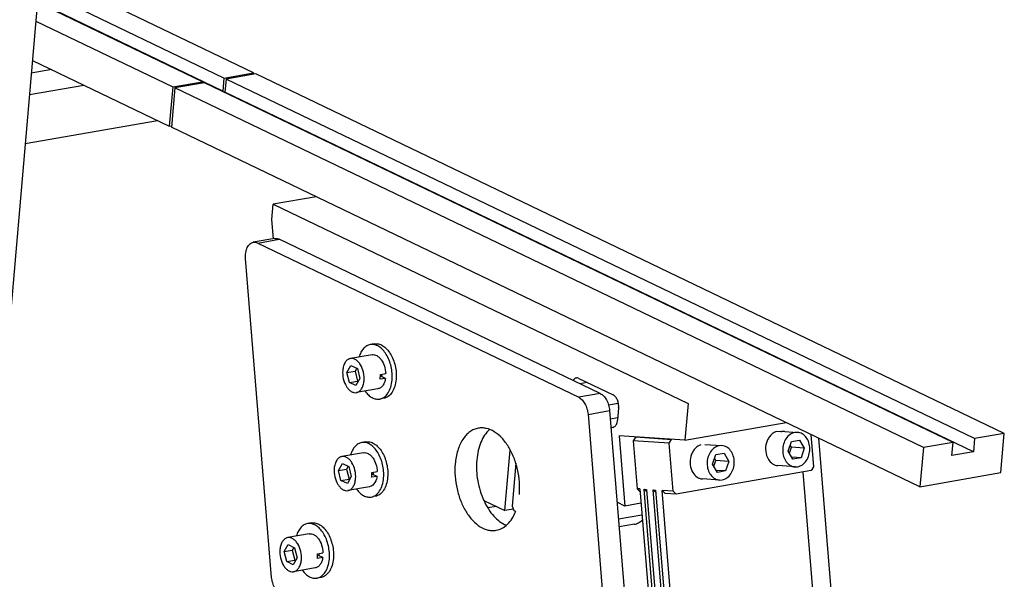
# Model space of a CAD drawing. Header units: millimetres. Extents: x -24622 to 2314, y -1603 to 2287.
# Tile 233 of 236: x 1663 to 1805, y 888 to 969. Entities that reach past the tile are written whole.
import ezdxf

# ---------------------------------------------------------------- set-up
doc = ezdxf.new("R2010")
doc.units = ezdxf.units.MM
doc.layers.add('02___PRT_ALL_AXES', color=7, linetype='Continuous')

msp = doc.modelspace()

# ---------------------------------------------------------------- linework, layer by layer
at = {"color": 7, "linetype": 'Continuous'}
for p, q in [((1696.71, 960.954), (1665.81, 975.79)), ((1692.414, 960.204), (1665.576, 973.09)), ((1689.29, 959.658), (1665.405, 971.126)), ((1692.25, 958.314), (1665.412, 971.2)), ((1665.171, 968.426), (1684.994, 958.908)), ((1664.679, 962.756), (1684.502, 953.238)), ((1667.477, 961.412), (1664.518, 960.895)), ((1692.414, 960.204), (1696.71, 960.954)), ((1697.019, 960.805), (1692.724, 960.055)), ((1696.71, 960.954), (1696.692, 960.748)), ((1805.361, 908.787), (1697.019, 960.805)), ((1664.25, 957.808), (1672.12, 959.183)), ((1684.994, 958.908), (1689.29, 959.658)), ((1689.599, 959.509), (1685.304, 958.759)), ((1689.29, 959.658), (1689.272, 959.452)), ((1797.941, 907.491), (1689.599, 959.509)), ((1692.414, 960.204), (1692.25, 958.314)), ((1692.724, 960.055), (1692.56, 958.165)), ((1801.065, 908.036), (1692.724, 960.055)), ((1684.994, 958.908), (1684.502, 953.238)), ((1685.304, 958.759), (1684.812, 953.089)), ((1793.645, 906.74), (1685.304, 958.759)), ((1692.25, 958.314), (1692.133, 958.293)), ((1692.56, 958.165), (1692.442, 958.145)), ((1800.901, 906.146), (1692.56, 958.165)), ((1663.635, 950.721), (1682.78, 954.064)), ((1684.502, 953.238), (1684.83, 953.295)), ((1793.154, 901.07), (1684.812, 953.089)), ((1705.779, 943.022), (1699.53, 941.931)), ((1699.339, 939.727), (1699.53, 941.931)), ((1699.53, 941.931), (1759.583, 913.098)), ((1699.567, 936.942), (1699.339, 939.727)), ((1699.782, 936.979), (1696.658, 936.434)), ((1697.293, 936.333), (1700.417, 936.879)), ((1746.885, 914.568), (1700.417, 936.879)), ((1697.293, 936.333), (1743.761, 914.023)), ((1699.315, 887.968), (1695.54, 934.077)), ((1714.168, 921.751), (1713.582, 921.649)), ((1713.84, 920.171), (1710.716, 919.626)), ((1710.217, 917.609), (1710.788, 918.614)), ((1710.217, 917.609), (1711.389, 917.814)), ((1710.788, 918.614), (1711.717, 918.168)), ((1711.621, 918.222), (1711.389, 917.814)), ((1711.389, 917.814), (1711.747, 916.363)), ((1711.717, 918.168), (1712.075, 916.717)), ((1710.575, 916.158), (1710.217, 917.609)), ((1712.075, 916.717), (1711.504, 915.712)), ((1715.793, 916.756), (1715.012, 916.62)), ((1715.047, 917.302), (1715.828, 917.438)), ((1715.201, 917.04), (1715.047, 917.013)), ((1715.793, 916.756), (1715.201, 917.04)), ((1743.777, 916.749), (1748.73, 914.371)), ((1710.575, 916.158), (1711.747, 916.363)), ((1711.504, 915.712), (1710.575, 916.158)), ((1714.7, 915.246), (1711.576, 914.7)), ((1711.747, 916.363), (1711.846, 916.315)), ((1744.981, 916.171), (1743.929, 915.987)), ((1715.544, 913.871), (1714.958, 913.768)), ((1746.885, 914.568), (1743.761, 914.023)), ((1748.055, 912.943), (1749.48, 913.192)), ((1749.536, 912.508), (1749.38, 910.711)), ((1759.583, 913.098), (1759.123, 907.806)), ((1745.104, 911.554), (1747.813, 878.46)), ((1745.107, 911.553), (1748.232, 912.099)), ((1748.228, 912.099), (1750.757, 881.209)), ((1749.411, 911.066), (1748.328, 910.877)), ((1748.426, 909.682), (1748.573, 909.672)), ((1748.573, 909.672), (1748.711, 909.679)), ((1748.708, 909.695), (1748.819, 909.715)), ((1759.123, 907.806), (1773.79, 910.367)), ((1749.619, 908.459), (1750.452, 898.286)), ((1759.123, 907.806), (1749.619, 908.459)), ((1752.01, 908.28), (1751.66, 907.717)), ((1752.01, 908.28), (1757.212, 907.922)), ((1756.862, 907.359), (1757.212, 907.922)), ((1773.007, 909.014), (1772.388, 909.057)), ((1772.946, 909.117), (1772.955, 909.01)), ((1772.946, 909.117), (1775.414, 908.947)), ((1774.552, 907.637), (1775.723, 907.841)), ((1775.416, 908.947), (1775.04, 908.928)), ((1775.723, 907.841), (1776.414, 906.658)), ((1777.352, 908.657), (1777.735, 903.978)), ((1778.458, 908.126), (1780.421, 884.156)), ((1801.065, 908.036), (1800.901, 906.146)), ((1805.361, 908.787), (1801.065, 908.036)), ((1804.869, 903.117), (1805.361, 908.787)), ((1712.938, 907.576), (1712.352, 907.474)), ((1751.66, 907.717), (1752.227, 900.788)), ((1756.862, 907.359), (1751.66, 907.717)), ((1757.429, 900.431), (1756.862, 907.359)), ((1762.011, 907.207), (1764.48, 907.038)), ((1764.482, 907.037), (1764.106, 907.018)), ((1774.071, 906.249), (1774.552, 907.637)), ((1774.259, 905.927), (1774.556, 906.785)), ((1774.556, 906.785), (1774.368, 907.108)), ((1776.414, 906.658), (1774.556, 906.785)), ((1776.414, 906.658), (1775.934, 905.27)), ((1793.645, 906.74), (1793.154, 901.07)), ((1797.941, 907.491), (1793.645, 906.74)), ((1797.777, 905.601), (1797.941, 907.491)), ((1712.61, 905.996), (1709.486, 905.451)), ((1733.077, 897.642), (1733.836, 906.385)), ((1763.137, 904.339), (1763.617, 905.727)), ((1763.622, 904.876), (1763.434, 905.198)), ((1763.617, 905.727), (1764.789, 905.931)), ((1764.789, 905.931), (1765.48, 904.748)), ((1774.762, 905.065), (1774.071, 906.249)), ((1775.934, 905.27), (1774.589, 905.362)), ((1775.934, 905.27), (1774.762, 905.065)), ((1800.901, 906.146), (1797.777, 905.601)), ((1708.988, 903.434), (1709.558, 904.438)), ((1708.988, 903.434), (1710.159, 903.638)), ((1709.558, 904.438), (1710.487, 903.993)), ((1710.391, 904.047), (1710.159, 903.638)), ((1710.159, 903.638), (1710.517, 902.188)), ((1710.487, 903.993), (1710.845, 902.542)), ((1734.652, 904.488), (1734.112, 898.257)), ((1763.828, 903.155), (1763.137, 904.339)), ((1763.325, 904.017), (1763.622, 904.876)), ((1765.48, 904.748), (1763.622, 904.876)), ((1765.48, 904.748), (1764.999, 903.36)), ((1775.071, 903.959), (1772.594, 904.129)), ((1775.069, 903.959), (1775.445, 903.979)), ((1777.735, 903.978), (1777.385, 903.415)), ((1709.345, 901.983), (1708.988, 903.434)), ((1709.345, 901.983), (1710.517, 902.188)), ((1710.845, 902.542), (1710.274, 901.537)), ((1710.517, 902.188), (1710.616, 902.14)), ((1714.563, 902.581), (1713.782, 902.444)), ((1713.817, 903.127), (1714.598, 903.263)), ((1713.971, 902.865), (1713.817, 902.838)), ((1714.563, 902.581), (1713.971, 902.865)), ((1777.385, 903.415), (1757.86, 900.004)), ((1764.137, 902.049), (1761.66, 902.219)), ((1764.999, 903.36), (1763.654, 903.452)), ((1764.999, 903.36), (1763.828, 903.155)), ((1776.198, 903.207), (1778.038, 880.734)), ((1793.154, 901.07), (1804.869, 903.117)), ((1710.274, 901.537), (1709.345, 901.983)), ((1713.47, 901.071), (1710.346, 900.525)), ((1752.227, 900.788), (1752.629, 900.39)), ((1752.599, 900.763), (1752.227, 900.788)), ((1752.599, 900.763), (1754.544, 877.009)), ((1755.163, 876.967), (1753.218, 900.72)), ((1753.62, 900.322), (1753.218, 900.72)), ((1753.218, 900.72), (1753.59, 900.695)), ((1764.135, 902.05), (1764.511, 902.069)), ((1753.59, 900.695), (1755.534, 876.941)), ((1756.463, 876.877), (1754.519, 900.631)), ((1754.921, 900.233), (1754.519, 900.631)), ((1754.519, 900.631), (1754.89, 900.605)), ((1754.89, 900.605), (1756.835, 876.852)), ((1757.764, 876.788), (1755.819, 900.542)), ((1755.819, 900.542), (1756.25, 900.115)), ((1757.429, 900.431), (1755.819, 900.542)), ((1757.86, 900.004), (1756.25, 900.115)), ((1757.86, 900.004), (1757.429, 900.431)), ((1730.015, 899.112), (1733.077, 897.642)), ((1731.831, 898.24), (1730.603, 898.025)), ((1734.112, 898.257), (1734.38, 897.636)), ((1750.452, 898.286), (1749.314, 898.833)), ((1752.769, 898.691), (1750.452, 898.286)), ((1734.286, 897.853), (1733.077, 897.642)), ((1734.38, 897.636), (1734.609, 897.526)), ((1749.511, 896.427), (1752.905, 897.02)), ((1705.084, 895.843), (1704.498, 895.741)), ((1751.811, 895.649), (1749.606, 895.264)), ((1704.756, 894.263), (1701.632, 893.718)), ((1701.134, 891.701), (1701.705, 892.706)), ((1701.705, 892.706), (1702.633, 892.26)), ((1702.537, 892.314), (1702.305, 891.905)), ((1702.633, 892.26), (1702.991, 890.809)), ((1701.134, 891.701), (1702.305, 891.905)), ((1701.492, 890.25), (1701.134, 891.701)), ((1702.305, 891.905), (1702.663, 890.455)), ((1702.991, 890.809), (1702.42, 889.804)), ((1706.709, 890.848), (1705.928, 890.711)), ((1706.117, 891.132), (1705.963, 891.105)), ((1705.964, 891.394), (1706.745, 891.53)), ((1706.709, 890.848), (1706.117, 891.132)), ((1701.492, 890.25), (1702.663, 890.455)), ((1702.42, 889.804), (1701.492, 890.25)), ((1705.617, 889.338), (1702.493, 888.792)), ((1702.663, 890.455), (1702.763, 890.407)), ((1706.46, 887.963), (1705.875, 887.86))]:
    msp.add_line(p, q, dxfattribs=at)
for centre, radius, start, end in [((1711.675, 917.12), 3.374, 351.47922, 355.06353), ((1711.45, 917.14), 3.6, 355.05475, 357.98256), ((1711.233, 917.146), 3.818, 357.99244, 2.32833), ((1712.997, 917.435), 2.256, 355.05126, 357.47158), ((1773.461, 907.461), 1.618, 99.92944, 106.29038), ((1773.451, 907.519), 1.56, 86.13268, 99.9207), ((1710.445, 902.944), 3.374, 351.47922, 355.06353), ((1710.22, 902.964), 3.6, 355.05475, 357.98256), ((1710.003, 902.971), 3.818, 357.99244, 2.32833), ((1711.767, 903.26), 2.256, 355.05126, 357.47158), ((1702.591, 891.211), 3.374, 351.47922, 355.06353), ((1702.366, 891.231), 3.6, 355.05475, 357.98256), ((1702.149, 891.238), 3.818, 357.99244, 2.32833), ((1703.913, 891.527), 2.256, 355.05126, 357.47158)]:
    msp.add_arc(centre, radius, start, end, dxfattribs=at)
for points, start_tangent, end_tangent in [([(1695.54, 934.077), (1695.566, 934.932), (1695.783, 935.666), (1695.955, 935.959), (1696.163, 936.189), (1696.399, 936.349), (1696.658, 936.434)], (-0.0816007, 0.9966651), (0.9851124, 0.1719115)), ([(1696.658, 936.434), (1696.973, 936.435), (1697.293, 936.333)], (0.9851124, 0.1719115), (0.9014752, -0.4328308)), ([(1699.782, 936.979), (1700.097, 936.981), (1700.417, 936.879)], (0.9851124, 0.1719115), (0.9014752, -0.4328308)), ([(1713.583, 921.649), (1713.068, 921.458), (1712.612, 921.081), (1712.24, 920.537), (1711.968, 919.851)], (-0.9851182, -0.1718783), (-0.2790467, -0.9602775)), ([(1716.747, 916.52), (1716.605, 918.459), (1716.316, 919.39), (1715.902, 920.219), (1715.388, 920.894), (1714.807, 921.374), (1714.192, 921.631), (1713.583, 921.649)], (0.0864409, 0.996257), (-0.9851182, -0.1718783)), ([(1714.168, 921.751), (1714.778, 921.734), (1715.392, 921.477), (1715.974, 920.996), (1716.488, 920.321), (1716.902, 919.493), (1717.191, 918.562), (1717.332, 916.622)], (0.9851179, 0.1718798), (-0.0864409, -0.996257)), ([(1710.716, 919.626), (1710.305, 919.448), (1709.964, 919.079), (1709.722, 918.551), (1709.598, 917.906)], (-0.9850633, -0.1721925), (-0.0864409, -0.996257)), ([(1712.694, 916.42), (1712.605, 917.633), (1712.166, 918.732), (1711.845, 919.154), (1711.481, 919.454), (1711.097, 919.615), (1710.716, 919.626)], (0.0864409, 0.996257), (-0.9850633, -0.1721925)), ([(1713.841, 920.171), (1714.184, 920.168), (1714.531, 920.043), (1714.865, 919.802), (1715.17, 919.457), (1715.633, 918.528), (1715.828, 917.438)], (0.9851378, 0.171766), (0.0402513, -0.9991896)), ([(1709.598, 917.906), (1709.687, 916.694), (1710.127, 915.594), (1710.448, 915.172), (1710.811, 914.872), (1711.195, 914.711), (1711.577, 914.7)], (-0.0864409, -0.996257), (0.9850633, 0.1721925)), ([(1711.577, 914.7), (1711.988, 914.878), (1712.328, 915.247), (1712.571, 915.775), (1712.694, 916.42)], (0.9850633, 0.1721925), (0.0864409, 0.996257)), ([(1715.793, 916.756), (1715.648, 916.185), (1715.405, 915.723), (1715.081, 915.403), (1714.7, 915.246)], (-0.1485702, -0.9889019), (-0.9851435, -0.1717333)), ([(1714.958, 913.768), (1715.298, 913.87), (1715.616, 914.053), (1716.162, 914.642), (1716.549, 915.488), (1716.747, 916.52)], (0.9851182, 0.1718783), (0.0864409, 0.996257)), ([(1715.245, 917.241), (1715.24, 917.187), (1715.217, 917.033)], (-0.0864409, -0.996257), (-0.1866119, -0.9824337)), ([(1717.332, 916.622), (1717.135, 915.59), (1716.747, 914.745), (1716.202, 914.155), (1715.883, 913.972), (1715.544, 913.871)], (-0.0864409, -0.996257), (-0.9851179, -0.1718798)), ([(1743.397, 916.809), (1743.145, 916.699), (1742.937, 916.47)], (-0.9852864, -0.1709113), (-0.5336471, -0.8457073)), ([(1743.777, 916.749), (1743.586, 916.81), (1743.397, 916.809)], (-0.9014752, 0.4328308), (-0.9852864, -0.1709113)), ([(1712.838, 914.902), (1713.324, 914.354), (1713.858, 913.972), (1714.411, 913.773), (1714.958, 913.768)], (0.5904523, -0.8070725), (0.9851182, 0.1718783)), ([(1743.761, 914.023), (1744.247, 913.658), (1744.661, 913.082), (1744.957, 912.355), (1745.104, 911.554)], (0.9014752, -0.4328308), (0.0816007, -0.9966651)), ([(1746.885, 914.568), (1747.371, 914.204), (1747.785, 913.628), (1748.081, 912.9), (1748.228, 912.099)], (0.9014752, -0.4328308), (0.0816007, -0.9966651)), ([(1749.536, 912.508), (1749.512, 913.084), (1749.351, 913.64), (1749.076, 914.092), (1748.73, 914.371)], (0.0864409, 0.996257), (-0.9014752, 0.4328308)), ([(1748.863, 909.729), (1749.211, 910.094), (1749.322, 910.379), (1749.38, 910.711)], (0.8975273, 0.4409589), (0.0864409, 0.996257)), ([(1729.233, 909.555), (1728.596, 909.364), (1728, 909.022), (1727.456, 908.536), (1726.977, 907.916), (1726.25, 906.33), (1725.88, 904.397)], (-0.9850926, -0.1720249), (-0.0864409, -0.996257)), ([(1730.866, 909.361), (1729.614, 907.535), (1729.22, 906.311), (1729.005, 904.942)], (-0.7504823, -0.6608905), (-0.0864409, -0.996257)), ([(1735.167, 899.938), (1735.176, 901.744), (1734.901, 903.575), (1734.359, 905.321), (1733.583, 906.874), (1732.62, 908.14), (1731.529, 909.041), (1730.377, 909.523), (1729.799, 909.596), (1729.233, 909.555)], (0.0864409, 0.996257), (-0.9850926, -0.1720249)), ([(1748.711, 909.679), (1748.863, 909.729)], (0.9845047, 0.175358), (0.8975273, 0.4409589)), ([(1772.388, 909.057), (1771.917, 908.838), (1771.5, 908.477), (1771.164, 907.997), (1770.93, 907.43), (1770.823, 906.179), (1771.206, 905.04)], (-0.9599369, -0.2802163), (0.5253119, -0.8509097)), ([(1775.04, 908.928), (1774.35, 908.638), (1773.78, 908.055), (1773.406, 907.257), (1773.28, 906.351), (1773.417, 905.458), (1773.799, 904.699), (1774.376, 904.176), (1775.069, 903.959)], (-0.9850875, -0.1720541), (0.9975789, -0.069544)), ([(1775.445, 903.979), (1776.135, 904.268), (1776.705, 904.851), (1777.079, 905.649), (1777.206, 906.556), (1777.068, 907.448), (1776.686, 908.207), (1776.109, 908.73), (1775.416, 908.947)], (0.9850875, 0.1720541), (-0.9975789, 0.069544)), ([(1712.353, 907.474), (1711.838, 907.283), (1711.382, 906.906), (1711.01, 906.362), (1710.738, 905.676)], (-0.9851182, -0.1718783), (-0.2790467, -0.9602775)), ([(1715.517, 902.345), (1715.375, 904.284), (1715.086, 905.215), (1714.672, 906.043), (1714.158, 906.719), (1713.577, 907.199), (1712.962, 907.456), (1712.353, 907.474)], (0.0864409, 0.996257), (-0.9851182, -0.1718783)), ([(1712.938, 907.576), (1713.548, 907.559), (1714.163, 907.302), (1714.744, 906.821), (1715.258, 906.146), (1715.672, 905.318), (1715.961, 904.387), (1716.102, 902.447)], (0.9851179, 0.1718798), (-0.0864409, -0.996257)), ([(1761.454, 907.147), (1760.982, 906.928), (1760.565, 906.567), (1760.229, 906.087), (1759.996, 905.52), (1759.889, 904.269), (1760.272, 903.131)], (-0.9599369, -0.2802163), (0.5253119, -0.8509097)), ([(1764.106, 907.018), (1763.416, 906.729), (1762.845, 906.146), (1762.472, 905.347), (1762.345, 904.441), (1762.482, 903.549), (1762.865, 902.79), (1763.442, 902.267), (1764.135, 902.05)], (-0.9850875, -0.1720541), (0.9975789, -0.069544)), ([(1764.511, 902.069), (1765.201, 902.358), (1765.771, 902.941), (1766.145, 903.74), (1766.271, 904.646), (1766.134, 905.538), (1765.751, 906.297), (1765.175, 906.82), (1764.482, 907.037)], (0.9850875, 0.1720541), (-0.9975789, 0.069544)), ([(1709.486, 905.451), (1709.075, 905.273), (1708.734, 904.904), (1708.492, 904.376), (1708.368, 903.731)], (-0.9850633, -0.1721925), (-0.0864409, -0.996257)), ([(1711.464, 902.245), (1711.375, 903.457), (1710.936, 904.557), (1710.615, 904.979), (1710.251, 905.279), (1709.867, 905.44), (1709.486, 905.451)], (0.0864409, 0.996257), (-0.9850633, -0.1721925)), ([(1712.611, 905.996), (1712.954, 905.993), (1713.301, 905.868), (1713.635, 905.627), (1713.94, 905.281), (1714.403, 904.353), (1714.598, 903.263)], (0.9851378, 0.171766), (0.0402513, -0.9991896)), ([(1771.206, 905.04), (1771.82, 904.396), (1772.195, 904.211), (1772.594, 904.129)], (0.5253119, -0.8509097), (0.9976464, -0.0685691)), ([(1708.368, 903.731), (1708.457, 902.518), (1708.897, 901.419), (1709.218, 900.997), (1709.581, 900.697), (1709.965, 900.536), (1710.347, 900.525)], (-0.0864409, -0.996257), (0.9850633, 0.1721925)), ([(1725.88, 904.397), (1725.871, 902.591), (1726.146, 900.76), (1726.688, 899.014), (1727.465, 897.461), (1728.428, 896.195), (1729.518, 895.294), (1730.671, 894.812), (1731.248, 894.739), (1731.814, 894.779)], (-0.0864409, -0.996257), (0.9850926, 0.1720249)), ([(1729.005, 904.942), (1729.139, 901.962), (1730.007, 899.103)], (-0.0864409, -0.996257), (0.4131422, -0.9106665)), ([(1710.347, 900.525), (1710.758, 900.703), (1711.099, 901.072), (1711.341, 901.6), (1711.464, 902.245)], (0.9850633, 0.1721925), (0.0864409, 0.996257)), ([(1713.728, 899.593), (1714.068, 899.695), (1714.386, 899.877), (1714.932, 900.467), (1715.319, 901.313), (1715.517, 902.345)], (0.9851182, 0.1718783), (0.0864409, 0.996257)), ([(1714.563, 902.581), (1714.475, 902.18), (1713.941, 901.295)], (-0.1485702, -0.9889019), (-0.7691839, -0.6390275)), ([(1714.015, 903.065), (1714.01, 903.012), (1713.987, 902.858)], (-0.0864409, -0.996257), (-0.1866119, -0.9824337)), ([(1716.102, 902.447), (1715.905, 901.415), (1715.518, 900.57), (1714.972, 899.98), (1714.654, 899.797), (1714.314, 899.695)], (-0.0864409, -0.996257), (-0.9851179, -0.1718798)), ([(1760.272, 903.131), (1760.886, 902.486), (1761.26, 902.301), (1761.66, 902.219)], (0.5253119, -0.8509097), (0.9976464, -0.0685691)), ([(1711.608, 900.727), (1712.095, 900.179), (1712.628, 899.796), (1713.181, 899.598), (1713.728, 899.593)], (0.5904523, -0.8070725), (0.9851182, 0.1718783)), ([(1713.941, 901.295), (1713.715, 901.149), (1713.47, 901.071)], (-0.7691839, -0.6390275), (-0.9851435, -0.1717333)), ([(1730.007, 899.103), (1730.679, 897.864), (1731.473, 896.825), (1733.296, 895.511)], (0.4131422, -0.9106665), (0.9313363, -0.3641603)), ([(1731.814, 894.779), (1732.675, 895.078), (1733.451, 895.654), (1734.113, 896.485), (1734.635, 897.538)], (0.9850926, 0.1720249), (0.3601208, 0.9329057)), ([(1704.499, 895.741), (1703.984, 895.55), (1703.529, 895.173), (1703.156, 894.629), (1702.884, 893.943)], (-0.9851182, -0.1718783), (-0.2790467, -0.9602775)), ([(1707.663, 890.612), (1707.521, 892.551), (1707.232, 893.482), (1706.818, 894.311), (1706.305, 894.986), (1705.723, 895.466), (1705.108, 895.723), (1704.499, 895.741)], (0.0864409, 0.996257), (-0.9851182, -0.1718783)), ([(1705.085, 895.843), (1705.694, 895.826), (1706.309, 895.569), (1706.89, 895.088), (1707.404, 894.413), (1707.818, 893.585), (1708.107, 892.654), (1708.249, 890.714)], (0.9851179, 0.1718798), (-0.0864409, -0.996257)), ([(1751.811, 895.649), (1752.41, 895.862), (1752.973, 896.276)], (0.9850875, 0.1720541), (0.7228533, 0.6910015)), ([(1701.632, 893.718), (1701.221, 893.54), (1700.88, 893.171), (1700.638, 892.643), (1700.515, 891.998)], (-0.9850633, -0.1721925), (-0.0864409, -0.996257)), ([(1703.61, 890.512), (1703.521, 891.724), (1703.082, 892.824), (1702.761, 893.246), (1702.397, 893.546), (1702.013, 893.707), (1701.632, 893.718)], (0.0864409, 0.996257), (-0.9850633, -0.1721925)), ([(1704.757, 894.263), (1705.1, 894.26), (1705.447, 894.135), (1705.781, 893.894), (1706.086, 893.549), (1706.549, 892.62), (1706.745, 891.53)], (0.9851378, 0.171766), (0.0402513, -0.9991896)), ([(1700.515, 891.998), (1700.603, 890.786), (1701.043, 889.686), (1701.364, 889.264), (1701.728, 888.964), (1702.112, 888.803), (1702.493, 888.792)], (-0.0864409, -0.996257), (0.9850633, 0.1721925)), ([(1706.709, 890.848), (1706.564, 890.277), (1706.321, 889.815), (1705.998, 889.495), (1705.616, 889.338)], (-0.1485702, -0.9889019), (-0.9851435, -0.1717333)), ([(1706.162, 891.332), (1706.156, 891.279), (1706.133, 891.125)], (-0.0864409, -0.996257), (-0.1866119, -0.9824337)), ([(1702.493, 888.792), (1702.904, 888.97), (1703.245, 889.339), (1703.487, 889.867), (1703.61, 890.512)], (0.9850633, 0.1721925), (0.0864409, 0.996257)), ([(1705.874, 887.86), (1706.214, 887.962), (1706.532, 888.145), (1707.078, 888.734), (1707.466, 889.58), (1707.663, 890.612)], (0.9851182, 0.1718783), (0.0864409, 0.996257)), ([(1708.249, 890.714), (1708.051, 889.682), (1707.664, 888.837), (1707.118, 888.247), (1706.8, 888.064), (1706.46, 887.963)], (-0.0864409, -0.996257), (-0.9851179, -0.1718798)), ([(1700.658, 885.499), (1700.172, 885.863), (1699.758, 886.44), (1699.462, 887.167), (1699.315, 887.968)], (-0.9014752, 0.4328308), (-0.0816007, 0.9966651)), ([(1703.754, 888.994), (1704.241, 888.446), (1704.774, 888.064), (1705.328, 887.865), (1705.874, 887.86)], (0.5904523, -0.8070725), (0.9851182, 0.1718783))]:
    msp.add_spline(points, degree=3, dxfattribs=dict(at, start_tangent=start_tangent, end_tangent=end_tangent))
at = {"layer": '02___PRT_ALL_AXES', "color": 7, "linetype": 'Continuous'}
msp.add_line((1668.432, 1006.01), (1658.921, 896.389), dxfattribs=at)

doc.saveas('drawing.dxf')
